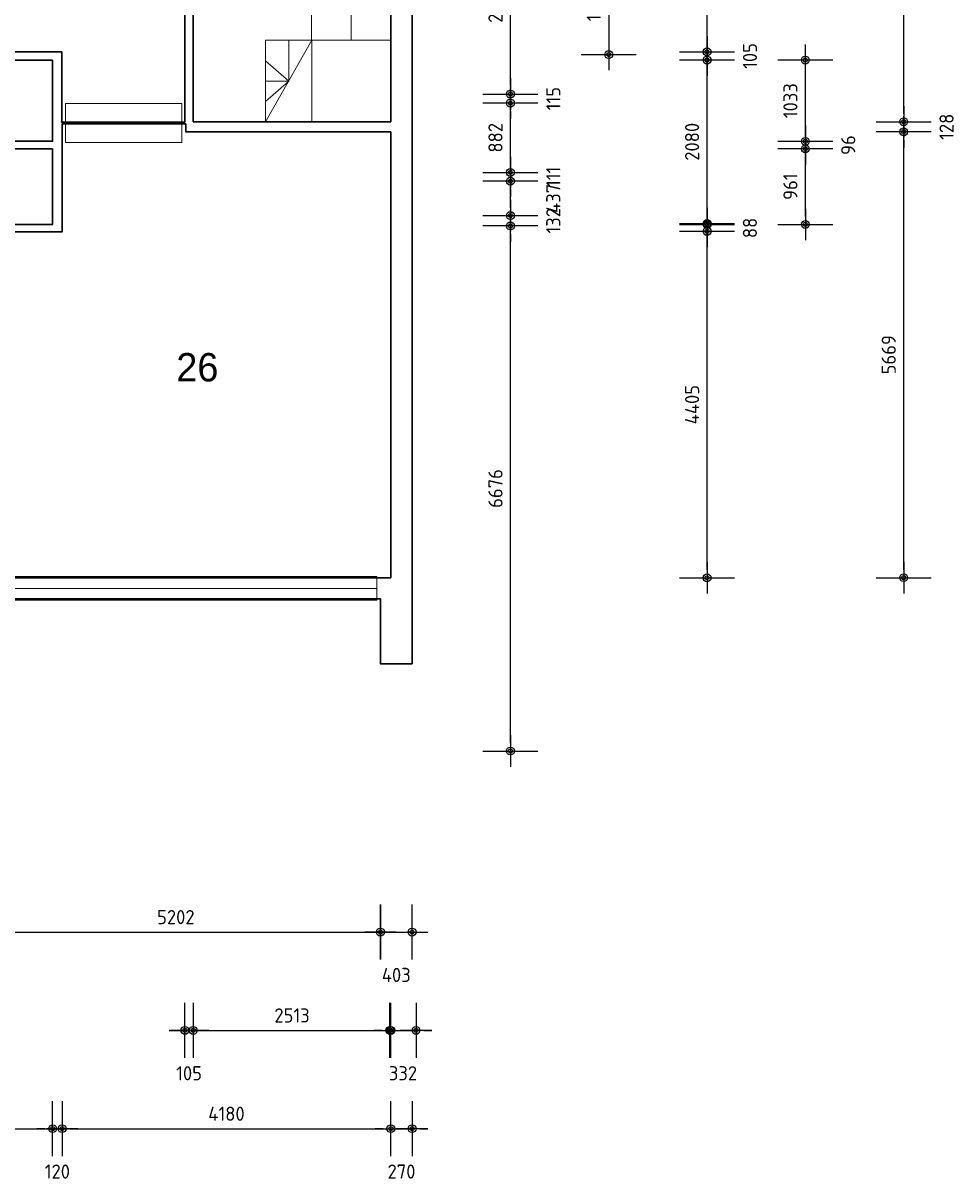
# Model space of a CAD drawing. Header units: millimetres. Extents: x 362177 to 5000048, y 157834 to 733119.
# Tile 99 of 152: x 575545 to 587403, y 622897 to 637616. Entities that reach past the tile are written whole.
import ezdxf
from ezdxf.enums import TextEntityAlignment as Align

# ---------------------------------------------------------------- set-up
doc = ezdxf.new("R2010")
doc.units = ezdxf.units.MM
doc.linetypes.add('DGN Style 3', pattern=[17.340785, 12.386275, -4.95451])
doc.layers.get('DEFPOINTS').update_dxf_attribs({"color": 255})
doc.layers.add('A--M$1A-_F123-', color=1, linetype='Continuous')
doc.layers.add('A--T$1A-_F123-_0_18MM', color=1, linetype='Continuous')
for name, color, linetype, lineweight in [('schets', 1, 'Continuous', 0), ('X-L21_C_buitenwanden', 7, 'Continuous', 30), ('X-L24_C_trappen hellingen', 1, 'Continuous', 5), ('X-L28_C_eiland bouwlaag', 7, 'Continuous', 30), ('X-L31_C_buitenwandopening', 1, 'Continuous', 5), ('X-L32_C_binnenwandopeningen', 3, 'Continuous', 5), ('X-T22_C_ruimtelabel', 7, 'Continuous', 5)]:
    doc.layers.add(name, color=color, linetype=linetype, lineweight=lineweight)
doc.styles.add('ALFA-0_18', font='iso3098.shx', dxfattribs={"height": 180})
doc.dimstyles.new('ALFA-0_18', dxfattribs={"dimscale": 100, "dimtxt": 0.18, "dimasz": 1, "dimexe": 1.25, "dimexo": 0.625, "dimgap": 1, "dimtad": 1, "dimdec": 0, "dimzin": 0, "dimdsep": 46, "dimtxsty": 'ALFA-0_18', "dimblk": 'diminfradot', "dimblk1": 'diminfradot', "dimblk2": 'diminfradot', "dimsah": 1, "dimcen": 2.5, "dimse1": 1, "dimse2": 1, "dimclrd": 141, "dimclrt": 1, "dimadec": 0, "dimazin": 0, "dimtfac": 1, "dimtmove": 2, "dimatfit": 3, "dimldrblk": 'diminfrapyl', "dimfxl": 1, "dimtolj": 1, "dimtzin": 0, "dimarcsym": 0})

# ---------------------------------------------------------------- blocks, each defined once
blk = doc.blocks.new('204_20')
blk.add_lwpolyline([(0, 0.293), (10, 0.293), (10, -0.293), (0, -0.293)], close=True)
at = {"layer": 'schets', "color": 1, "linetype": 'Continuous', "lineweight": 0}
for p, q in [((0, -0.293), (0, 0.293)), ((10, -0.293), (10, 0.293)), ((0, 0), (10, 0))]:
    blk.add_line(p, q, dxfattribs=at)
blk = doc.blocks.new('200_1')
blk.add_lwpolyline([(0, 1.687), (9.999, 1.687), (9.999, -1.687), (0, -1.687)], close=True)
at = {"layer": 'X-L32_C_binnenwandopeningen', "linetype": 'Continuous', "lineweight": 0}
for p, q in [((0, -1.687), (0, 1.687)), ((9.999, -1.687), (9.999, 1.687))]:
    blk.add_line(p, q, dxfattribs=at)
at = {"layer": 'X-L32_C_binnenwandopeningen', "linetype": 'DGN Style 3', "lineweight": 0}
blk.add_line((0, 0), (9.999, 0), dxfattribs=at)
blk = doc.blocks.new('diminfradot')
at = {"color": 0}
for p, q in [((0, -3.5), (0, 3.5)), ((-2, 0), (2, 0))]:
    blk.add_line(p, q, dxfattribs=at)
for radius in [0.5, 0.25]:
    blk.add_circle((0, 0), radius, dxfattribs=at)
blk = doc.blocks.new('*D568')
at = {"layer": 'A--M$1A-_F123-', "color": 141, "lineweight": -2, "transparency": 16777216}
blk.add_line((574985, 626060), (579987, 626060), dxfattribs=at)
at = {"layer": 'DEFPOINTS', "color": 0, "transparency": 16777216}
for p in [(574885, 630566), (580087, 630297), (580087, 626060)]:
    blk.add_point(p, dxfattribs=at)
at = {"layer": 'A--M$1A-_F123-', "color": 141, "lineweight": -2, "transparency": 16777216, "xscale": 100, "yscale": 100, "zscale": 100, "rotation": 180}
blk.add_blockref('diminfradot', (574885, 626060), dxfattribs=at)
at = {"layer": 'A--M$1A-_F123-', "color": 141, "lineweight": -2, "transparency": 16777216, "xscale": 100, "yscale": 100, "zscale": 100}
blk.add_blockref('diminfradot', (580087, 626060), dxfattribs=at)
at = {"layer": 'A--M$1A-_F123-', "color": 1, "transparency": 16777216, "insert": (577486, 626250), "char_height": 180, "attachment_point": 5, "style": 'ALFA-0_18'}
blk.add_mtext('\\A1;5202', dxfattribs=at)
blk = doc.blocks.new('diminfrapyl')
at = {"color": 0}
blk.add_solid([(0, 0), (-4, 0.7), (-4, -0.7)], dxfattribs=at)
blk = doc.blocks.new('*D569')
at = {"layer": 'A--M$1A-_F123-', "color": 141, "lineweight": -2, "transparency": 16777216}
blk.add_line((580187, 626060), (580390, 626060), dxfattribs=at)
at = {"layer": 'DEFPOINTS', "color": 0, "transparency": 16777216}
for p in [(580087, 630297), (580490, 629471), (580490, 626060)]:
    blk.add_point(p, dxfattribs=at)
at = {"layer": 'A--M$1A-_F123-', "color": 141, "lineweight": -2, "transparency": 16777216, "xscale": 100, "yscale": 100, "zscale": 100, "rotation": 180}
blk.add_blockref('diminfradot', (580087, 626060), dxfattribs=at)
at = {"layer": 'A--M$1A-_F123-', "color": 141, "lineweight": -2, "transparency": 16777216, "xscale": 100, "yscale": 100, "zscale": 100}
blk.add_blockref('diminfradot', (580490, 626060), dxfattribs=at)
at = {"layer": 'A--M$1A-_F123-', "color": 1, "transparency": 16777216, "insert": (580288.5, 625515), "char_height": 180, "attachment_point": 5, "style": 'ALFA-0_18'}
blk.add_mtext('\\A1;403', dxfattribs=at)
blk = doc.blocks.new('*D600')
at = {"layer": 'A--M$1A-_F123-', "color": 141, "lineweight": -2, "transparency": 16777216}
for p, q in [((577502, 624810), (577402, 624810)), ((577602, 624810), (577707, 624810)), ((577807, 624810), (577907, 624810))]:
    blk.add_line(p, q, dxfattribs=at)
at = {"layer": 'DEFPOINTS', "color": 0, "transparency": 16777216}
for p in [(577602, 639842), (577707, 639732), (577707, 624810)]:
    blk.add_point(p, dxfattribs=at)
at = {"layer": 'A--M$1A-_F123-', "color": 141, "lineweight": -2, "transparency": 16777216, "xscale": 100, "yscale": 100, "zscale": 100}
blk.add_blockref('diminfradot', (577602, 624810), dxfattribs=at)
at = {"layer": 'A--M$1A-_F123-', "color": 141, "lineweight": -2, "transparency": 16777216, "xscale": 100, "yscale": 100, "zscale": 100, "rotation": 180}
blk.add_blockref('diminfradot', (577707, 624810), dxfattribs=at)
at = {"layer": 'A--M$1A-_F123-', "color": 1, "transparency": 16777216, "insert": (577654.5, 624265), "char_height": 180, "attachment_point": 5, "style": 'ALFA-0_18'}
blk.add_mtext('\\A1;105', dxfattribs=at)
blk = doc.blocks.new('*D601')
at = {"layer": 'A--M$1A-_F123-', "color": 141, "lineweight": -2, "transparency": 16777216}
blk.add_line((577807, 624810), (580120, 624810), dxfattribs=at)
at = {"layer": 'DEFPOINTS', "color": 0, "transparency": 16777216}
for p in [(577707, 639732), (580220, 639732), (580220, 624810)]:
    blk.add_point(p, dxfattribs=at)
at = {"layer": 'A--M$1A-_F123-', "color": 141, "lineweight": -2, "transparency": 16777216, "xscale": 100, "yscale": 100, "zscale": 100, "rotation": 180}
blk.add_blockref('diminfradot', (577707, 624810), dxfattribs=at)
at = {"layer": 'A--M$1A-_F123-', "color": 141, "lineweight": -2, "transparency": 16777216, "xscale": 100, "yscale": 100, "zscale": 100}
blk.add_blockref('diminfradot', (580220, 624810), dxfattribs=at)
at = {"layer": 'A--M$1A-_F123-', "color": 1, "transparency": 16777216, "insert": (578963.5, 625000), "char_height": 180, "attachment_point": 5, "style": 'ALFA-0_18'}
blk.add_mtext('\\A1;2513', dxfattribs=at)
blk = doc.blocks.new('*D680')
at = {"layer": 'A--T$1A-_F123-_0_18MM', "color": 141, "lineweight": -2, "transparency": 16777216}
blk.add_line((574601, 623560), (575820, 623560), dxfattribs=at)
at = {"layer": 'DEFPOINTS', "color": 0, "transparency": 16777216}
for p in [(574501, 635057), (575920, 635057), (575920, 623560)]:
    blk.add_point(p, dxfattribs=at)
at = {"layer": 'A--T$1A-_F123-_0_18MM', "color": 141, "lineweight": -2, "transparency": 16777216, "xscale": 100, "yscale": 100, "zscale": 100, "rotation": 180}
blk.add_blockref('diminfradot', (574501, 623560), dxfattribs=at)
at = {"layer": 'A--T$1A-_F123-_0_18MM', "color": 141, "lineweight": -2, "transparency": 16777216, "xscale": 100, "yscale": 100, "zscale": 100}
blk.add_blockref('diminfradot', (575920, 623560), dxfattribs=at)
at = {"layer": 'A--T$1A-_F123-_0_18MM', "color": 1, "transparency": 16777216, "insert": (575210.5, 623750), "char_height": 180, "attachment_point": 5, "style": 'ALFA-0_18'}
blk.add_mtext('\\A1;1419', dxfattribs=at)
blk = doc.blocks.new('*D681')
at = {"layer": 'A--T$1A-_F123-_0_18MM', "color": 141, "lineweight": -2, "transparency": 16777216}
for p, q in [((575820, 623560), (575720, 623560)), ((575920, 623560), (576040, 623560)), ((576140, 623560), (576240, 623560))]:
    blk.add_line(p, q, dxfattribs=at)
at = {"layer": 'DEFPOINTS', "color": 0, "transparency": 16777216}
for p in [(575920, 635057), (576040, 634962), (576040, 623560)]:
    blk.add_point(p, dxfattribs=at)
at = {"layer": 'A--T$1A-_F123-_0_18MM', "color": 141, "lineweight": -2, "transparency": 16777216, "xscale": 100, "yscale": 100, "zscale": 100}
blk.add_blockref('diminfradot', (575920, 623560), dxfattribs=at)
at = {"layer": 'A--T$1A-_F123-_0_18MM', "color": 141, "lineweight": -2, "transparency": 16777216, "xscale": 100, "yscale": 100, "zscale": 100, "rotation": 180}
blk.add_blockref('diminfradot', (576040, 623560), dxfattribs=at)
at = {"layer": 'A--T$1A-_F123-_0_18MM', "color": 1, "transparency": 16777216, "insert": (575980, 623015), "char_height": 180, "attachment_point": 5, "style": 'ALFA-0_18'}
blk.add_mtext('\\A1;120', dxfattribs=at)
blk = doc.blocks.new('*D682')
at = {"layer": 'A--T$1A-_F123-_0_18MM', "color": 141, "lineweight": -2, "transparency": 16777216}
blk.add_line((576140, 623560), (580120, 623560), dxfattribs=at)
at = {"layer": 'DEFPOINTS', "color": 0, "transparency": 16777216}
for p in [(580220, 636235), (576040, 634962), (580220, 623560)]:
    blk.add_point(p, dxfattribs=at)
at = {"layer": 'A--T$1A-_F123-_0_18MM', "color": 141, "lineweight": -2, "transparency": 16777216, "xscale": 100, "yscale": 100, "zscale": 100, "rotation": 180}
blk.add_blockref('diminfradot', (576040, 623560), dxfattribs=at)
at = {"layer": 'A--T$1A-_F123-_0_18MM', "color": 141, "lineweight": -2, "transparency": 16777216, "xscale": 100, "yscale": 100, "zscale": 100}
blk.add_blockref('diminfradot', (580220, 623560), dxfattribs=at)
at = {"layer": 'A--T$1A-_F123-_0_18MM', "color": 1, "transparency": 16777216, "insert": (578130, 623750), "char_height": 180, "attachment_point": 5, "style": 'ALFA-0_18'}
blk.add_mtext('\\A1;4180', dxfattribs=at)
blk = doc.blocks.new('*D684')
at = {"layer": 'A--T$1A-_F123-_0_18MM', "color": 141, "lineweight": -2, "transparency": 16777216}
for p, q in [((580108, 624810), (580008, 624810)), ((580208, 624810), (580540, 624810)), ((580640, 624810), (580740, 624810))]:
    blk.add_line(p, q, dxfattribs=at)
at = {"layer": 'DEFPOINTS', "color": 0, "transparency": 16777216}
for p in [(580540, 636363), (580208, 624810), (580540, 624810)]:
    blk.add_point(p, dxfattribs=at)
at = {"layer": 'A--T$1A-_F123-_0_18MM', "color": 141, "lineweight": -2, "transparency": 16777216, "xscale": 100, "yscale": 100, "zscale": 100}
blk.add_blockref('diminfradot', (580208, 624810), dxfattribs=at)
at = {"layer": 'A--T$1A-_F123-_0_18MM', "color": 141, "lineweight": -2, "transparency": 16777216, "xscale": 100, "yscale": 100, "zscale": 100, "rotation": 180}
blk.add_blockref('diminfradot', (580540, 624810), dxfattribs=at)
at = {"layer": 'A--T$1A-_F123-_0_18MM', "color": 1, "transparency": 16777216, "insert": (580374, 624265), "char_height": 180, "attachment_point": 5, "style": 'ALFA-0_18'}
blk.add_mtext('\\A1;332', dxfattribs=at)
blk = doc.blocks.new('*D685')
at = {"layer": 'A--T$1A-_F123-_0_18MM', "color": 141, "lineweight": -2, "transparency": 16777216}
for p, q in [((580120, 623560), (580020, 623560)), ((580220, 623560), (580490, 623560)), ((580590, 623560), (580690, 623560))]:
    blk.add_line(p, q, dxfattribs=at)
at = {"layer": 'DEFPOINTS', "color": 0, "transparency": 16777216}
for p in [(580220, 630566), (580490, 629471), (580490, 623560)]:
    blk.add_point(p, dxfattribs=at)
at = {"layer": 'A--T$1A-_F123-_0_18MM', "color": 141, "lineweight": -2, "transparency": 16777216, "xscale": 100, "yscale": 100, "zscale": 100}
blk.add_blockref('diminfradot', (580220, 623560), dxfattribs=at)
at = {"layer": 'A--T$1A-_F123-_0_18MM', "color": 141, "lineweight": -2, "transparency": 16777216, "xscale": 100, "yscale": 100, "zscale": 100, "rotation": 180}
blk.add_blockref('diminfradot', (580490, 623560), dxfattribs=at)
at = {"layer": 'A--T$1A-_F123-_0_18MM', "color": 1, "transparency": 16777216, "insert": (580355, 623015), "char_height": 180, "attachment_point": 5, "style": 'ALFA-0_18'}
blk.add_mtext('\\A1;270', dxfattribs=at)
blk = doc.blocks.new('*D739')
at = {"layer": 'A--T$1A-_F123-_0_18MM', "color": 141, "lineweight": -2, "transparency": 16777216}
blk.add_line((581740, 628462), (581740, 634938), dxfattribs=at)
at = {"layer": 'DEFPOINTS', "color": 0, "transparency": 16777216}
for p in [(532326, 635038), (581740, 635038), (532326, 628362)]:
    blk.add_point(p, dxfattribs=at)
at = {"layer": 'A--T$1A-_F123-_0_18MM', "color": 141, "lineweight": -2, "transparency": 16777216, "xscale": 100, "yscale": 100, "zscale": 100}
for p, rotation in [((581740, 635038), 90), ((581740, 628362), 270)]:
    blk.add_blockref('diminfradot', p, dxfattribs=dict(at, rotation=rotation))
at = {"layer": 'A--T$1A-_F123-_0_18MM', "color": 1, "transparency": 16777216, "insert": (581550, 631700), "char_height": 180, "attachment_point": 5, "rotation": 90, "style": 'ALFA-0_18'}
blk.add_mtext('\\A1;6676', dxfattribs=at)
blk = doc.blocks.new('*D740')
at = {"layer": 'A--T$1A-_F123-_0_18MM', "color": 141, "lineweight": -2, "transparency": 16777216}
for p, q in [((581740, 635270), (581740, 635370)), ((581740, 635038), (581740, 635170)), ((581740, 634938), (581740, 634838))]:
    blk.add_line(p, q, dxfattribs=at)
at = {"layer": 'DEFPOINTS', "color": 0, "transparency": 16777216}
for p in [(532329, 635170), (581740, 635170), (532326, 635038)]:
    blk.add_point(p, dxfattribs=at)
at = {"layer": 'A--T$1A-_F123-_0_18MM', "color": 141, "lineweight": -2, "transparency": 16777216, "xscale": 100, "yscale": 100, "zscale": 100}
for p, rotation in [((581740, 635170), 270), ((581740, 635038), 90)]:
    blk.add_blockref('diminfradot', p, dxfattribs=dict(at, rotation=rotation))
at = {"layer": 'A--T$1A-_F123-_0_18MM', "color": 1, "transparency": 16777216, "insert": (582285, 635104), "char_height": 180, "attachment_point": 5, "rotation": 90, "style": 'ALFA-0_18'}
blk.add_mtext('\\A1;132', dxfattribs=at)
blk = doc.blocks.new('*D741')
at = {"layer": 'A--T$1A-_F123-_0_18MM', "color": 141, "lineweight": -2, "transparency": 16777216}
blk.add_line((581740, 635270), (581740, 635507), dxfattribs=at)
at = {"layer": 'DEFPOINTS', "color": 0, "transparency": 16777216}
for p in [(532032, 635607), (581740, 635607), (532329, 635170)]:
    blk.add_point(p, dxfattribs=at)
at = {"layer": 'A--T$1A-_F123-_0_18MM', "color": 141, "lineweight": -2, "transparency": 16777216, "xscale": 100, "yscale": 100, "zscale": 100}
for p, rotation in [((581740, 635607), 90), ((581740, 635170), 270)]:
    blk.add_blockref('diminfradot', p, dxfattribs=dict(at, rotation=rotation))
at = {"layer": 'A--T$1A-_F123-_0_18MM', "color": 1, "transparency": 16777216, "insert": (582285, 635388.5), "char_height": 180, "attachment_point": 5, "rotation": 90, "style": 'ALFA-0_18'}
blk.add_mtext('\\A1;437', dxfattribs=at)
blk = doc.blocks.new('*D742')
at = {"layer": 'A--T$1A-_F123-_0_18MM', "color": 141, "lineweight": -2, "transparency": 16777216}
for p, q in [((581740, 635818), (581740, 635918)), ((581740, 635607), (581740, 635718)), ((581740, 635507), (581740, 635407))]:
    blk.add_line(p, q, dxfattribs=at)
at = {"layer": 'DEFPOINTS', "color": 0, "transparency": 16777216}
for p in [(531908, 635718), (532032, 635607), (581740, 635718)]:
    blk.add_point(p, dxfattribs=at)
at = {"layer": 'A--T$1A-_F123-_0_18MM', "color": 141, "lineweight": -2, "transparency": 16777216, "xscale": 100, "yscale": 100, "zscale": 100}
for p, rotation in [((581740, 635718), 270), ((581740, 635607), 90)]:
    blk.add_blockref('diminfradot', p, dxfattribs=dict(at, rotation=rotation))
at = {"layer": 'A--T$1A-_F123-_0_18MM', "color": 1, "transparency": 16777216, "insert": (582285, 635662.5), "char_height": 180, "attachment_point": 5, "rotation": 90, "style": 'ALFA-0_18'}
blk.add_mtext('\\A1;111', dxfattribs=at)
blk = doc.blocks.new('*D743')
at = {"layer": 'A--T$1A-_F123-_0_18MM', "color": 141, "lineweight": -2, "transparency": 16777216}
blk.add_line((581740, 635818), (581740, 636500), dxfattribs=at)
at = {"layer": 'DEFPOINTS', "color": 0, "transparency": 16777216}
for p in [(531908, 636600), (581740, 636600), (531908, 635718)]:
    blk.add_point(p, dxfattribs=at)
at = {"layer": 'A--T$1A-_F123-_0_18MM', "color": 141, "lineweight": -2, "transparency": 16777216, "xscale": 100, "yscale": 100, "zscale": 100}
for p, rotation in [((581740, 636600), 90), ((581740, 635718), 270)]:
    blk.add_blockref('diminfradot', p, dxfattribs=dict(at, rotation=rotation))
at = {"layer": 'A--T$1A-_F123-_0_18MM', "color": 1, "transparency": 16777216, "insert": (581550, 636159), "char_height": 180, "attachment_point": 5, "rotation": 90, "style": 'ALFA-0_18'}
blk.add_mtext('\\A1;882', dxfattribs=at)
blk = doc.blocks.new('*D744')
at = {"layer": 'A--T$1A-_F123-_0_18MM', "color": 141, "lineweight": -2, "transparency": 16777216}
for p, q in [((581740, 636815), (581740, 636915)), ((581740, 636600), (581740, 636715)), ((581740, 636500), (581740, 636400))]:
    blk.add_line(p, q, dxfattribs=at)
at = {"layer": 'DEFPOINTS', "color": 0, "transparency": 16777216}
for p in [(529069, 636715), (581740, 636715), (531908, 636600)]:
    blk.add_point(p, dxfattribs=at)
at = {"layer": 'A--T$1A-_F123-_0_18MM', "color": 141, "lineweight": -2, "transparency": 16777216, "xscale": 100, "yscale": 100, "zscale": 100}
for p, rotation in [((581740, 636715), 270), ((581740, 636600), 90)]:
    blk.add_blockref('diminfradot', p, dxfattribs=dict(at, rotation=rotation))
at = {"layer": 'A--T$1A-_F123-_0_18MM', "color": 1, "transparency": 16777216, "insert": (582285, 636657.5), "char_height": 180, "attachment_point": 5, "rotation": 90, "style": 'ALFA-0_18'}
blk.add_mtext('\\A1;115', dxfattribs=at)
blk = doc.blocks.new('*D745')
at = {"layer": 'A--T$1A-_F123-_0_18MM', "color": 141, "lineweight": -2, "transparency": 16777216}
blk.add_line((581740, 636815), (581740, 638905), dxfattribs=at)
at = {"layer": 'DEFPOINTS', "color": 0, "transparency": 16777216}
for p in [(532329, 639005), (581740, 639005), (529069, 636715)]:
    blk.add_point(p, dxfattribs=at)
at = {"layer": 'A--T$1A-_F123-_0_18MM', "color": 141, "lineweight": -2, "transparency": 16777216, "xscale": 100, "yscale": 100, "zscale": 100}
for p, rotation in [((581740, 639005), 90), ((581740, 636715), 270)]:
    blk.add_blockref('diminfradot', p, dxfattribs=dict(at, rotation=rotation))
at = {"layer": 'A--T$1A-_F123-_0_18MM', "color": 1, "transparency": 16777216, "insert": (581550, 637860), "char_height": 180, "attachment_point": 5, "rotation": 90, "style": 'ALFA-0_18'}
blk.add_mtext('\\A1;2290', dxfattribs=at)
blk = doc.blocks.new('*D758')
at = {"layer": 'A--T$1A-_F123-_0_18MM', "color": 141, "lineweight": -2, "transparency": 16777216}
blk.add_line((582990, 638409), (582990, 637317), dxfattribs=at)
at = {"layer": 'DEFPOINTS', "color": 0, "transparency": 16777216}
for p in [(535775, 638509), (535770, 637217), (582990, 637217)]:
    blk.add_point(p, dxfattribs=at)
at = {"layer": 'A--T$1A-_F123-_0_18MM', "color": 141, "lineweight": -2, "transparency": 16777216, "xscale": 100, "yscale": 100, "zscale": 100}
for p, rotation in [((582990, 638509), 90), ((582990, 637217), 270)]:
    blk.add_blockref('diminfradot', p, dxfattribs=dict(at, rotation=rotation))
at = {"layer": 'A--T$1A-_F123-_0_18MM', "color": 1, "transparency": 16777216, "insert": (582800, 637863), "char_height": 180, "attachment_point": 5, "rotation": 90, "style": 'ALFA-0_18'}
blk.add_mtext('\\A1;1292', dxfattribs=at)
blk = doc.blocks.new('*D759')
at = {"layer": 'A--T$1A-_F123-_0_18MM', "color": 141, "lineweight": -2, "transparency": 16777216}
blk.add_line((584240, 630664), (584240, 634869), dxfattribs=at)
at = {"layer": 'DEFPOINTS', "color": 0, "transparency": 16777216}
for p in [(574746, 634969), (584240, 634969), (574746, 630564)]:
    blk.add_point(p, dxfattribs=at)
at = {"layer": 'A--T$1A-_F123-_0_18MM', "color": 141, "lineweight": -2, "transparency": 16777216, "xscale": 100, "yscale": 100, "zscale": 100}
for p, rotation in [((584240, 634969), 90), ((584240, 630564), 270)]:
    blk.add_blockref('diminfradot', p, dxfattribs=dict(at, rotation=rotation))
at = {"layer": 'A--T$1A-_F123-_0_18MM', "color": 1, "transparency": 16777216, "insert": (584050, 632766.5), "char_height": 180, "attachment_point": 5, "rotation": 90, "style": 'ALFA-0_18'}
blk.add_mtext('\\A1;4405', dxfattribs=at)
blk = doc.blocks.new('*D760')
at = {"layer": 'A--T$1A-_F123-_0_18MM', "color": 141, "lineweight": -2, "transparency": 16777216}
for p, q in [((584240, 635157), (584240, 635257)), ((584240, 634969), (584240, 635057)), ((584240, 634869), (584240, 634769))]:
    blk.add_line(p, q, dxfattribs=at)
at = {"layer": 'DEFPOINTS', "color": 0, "transparency": 16777216}
for p in [(575920, 635057), (584240, 635057), (574746, 634969)]:
    blk.add_point(p, dxfattribs=at)
at = {"layer": 'A--T$1A-_F123-_0_18MM', "color": 141, "lineweight": -2, "transparency": 16777216, "xscale": 100, "yscale": 100, "zscale": 100}
for p, rotation in [((584240, 635057), 270), ((584240, 634969), 90)]:
    blk.add_blockref('diminfradot', p, dxfattribs=dict(at, rotation=rotation))
at = {"layer": 'A--T$1A-_F123-_0_18MM', "color": 1, "transparency": 16777216, "insert": (584785, 635013), "char_height": 180, "attachment_point": 5, "rotation": 90, "style": 'ALFA-0_18'}
blk.add_mtext('\\A1;88', dxfattribs=at)
blk = doc.blocks.new('*D761')
at = {"layer": 'A--T$1A-_F123-_0_18MM', "color": 141, "lineweight": -2, "transparency": 16777216}
blk.add_line((585490, 635157), (585490, 635918), dxfattribs=at)
at = {"layer": 'DEFPOINTS', "color": 0, "transparency": 16777216}
for p in [(575920, 636018), (585490, 636018), (575920, 635057)]:
    blk.add_point(p, dxfattribs=at)
at = {"layer": 'A--T$1A-_F123-_0_18MM', "color": 141, "lineweight": -2, "transparency": 16777216, "xscale": 100, "yscale": 100, "zscale": 100}
for p, rotation in [((585490, 636018), 90), ((585490, 635057), 270)]:
    blk.add_blockref('diminfradot', p, dxfattribs=dict(at, rotation=rotation))
at = {"layer": 'A--T$1A-_F123-_0_18MM', "color": 1, "transparency": 16777216, "insert": (585300, 635537.5), "char_height": 180, "attachment_point": 5, "rotation": 90, "style": 'ALFA-0_18'}
blk.add_mtext('\\A1;961', dxfattribs=at)
blk = doc.blocks.new('*D762')
at = {"layer": 'A--T$1A-_F123-_0_18MM', "color": 141, "lineweight": -2, "transparency": 16777216}
for p, q in [((585490, 636214), (585490, 636314)), ((585490, 636018), (585490, 636114)), ((585490, 635918), (585490, 635818))]:
    blk.add_line(p, q, dxfattribs=at)
at = {"layer": 'DEFPOINTS', "color": 0, "transparency": 16777216}
for p in [(575920, 636114), (585490, 636114), (575920, 636018)]:
    blk.add_point(p, dxfattribs=at)
at = {"layer": 'A--T$1A-_F123-_0_18MM', "color": 141, "lineweight": -2, "transparency": 16777216, "xscale": 100, "yscale": 100, "zscale": 100}
for p, rotation in [((585490, 636114), 270), ((585490, 636018), 90)]:
    blk.add_blockref('diminfradot', p, dxfattribs=dict(at, rotation=rotation))
at = {"layer": 'A--T$1A-_F123-_0_18MM', "color": 1, "transparency": 16777216, "insert": (586035, 636066), "char_height": 180, "attachment_point": 5, "rotation": 90, "style": 'ALFA-0_18'}
blk.add_mtext('\\A1;96', dxfattribs=at)
blk = doc.blocks.new('*D763')
at = {"layer": 'A--T$1A-_F123-_0_18MM', "color": 141, "lineweight": -2, "transparency": 16777216}
blk.add_line((585490, 636214), (585490, 637047), dxfattribs=at)
at = {"layer": 'DEFPOINTS', "color": 0, "transparency": 16777216}
for p in [(575920, 637147), (585490, 637147), (575920, 636114)]:
    blk.add_point(p, dxfattribs=at)
at = {"layer": 'A--T$1A-_F123-_0_18MM', "color": 141, "lineweight": -2, "transparency": 16777216, "xscale": 100, "yscale": 100, "zscale": 100}
for p, rotation in [((585490, 637147), 90), ((585490, 636114), 270)]:
    blk.add_blockref('diminfradot', p, dxfattribs=dict(at, rotation=rotation))
at = {"layer": 'A--T$1A-_F123-_0_18MM', "color": 1, "transparency": 16777216, "insert": (585300, 636630.5), "char_height": 180, "attachment_point": 5, "rotation": 90, "style": 'ALFA-0_18'}
blk.add_mtext('\\A1;1033', dxfattribs=at)
blk = doc.blocks.new('*D764')
at = {"layer": 'A--T$1A-_F123-_0_18MM', "color": 141, "lineweight": -2, "transparency": 16777216}
for p, q in [((584240, 637352), (584240, 637452)), ((584240, 637147), (584240, 637252)), ((584240, 637047), (584240, 636947))]:
    blk.add_line(p, q, dxfattribs=at)
at = {"layer": 'DEFPOINTS', "color": 0, "transparency": 16777216}
for p in [(576035, 637252), (584240, 637252), (575920, 637147)]:
    blk.add_point(p, dxfattribs=at)
at = {"layer": 'A--T$1A-_F123-_0_18MM', "color": 141, "lineweight": -2, "transparency": 16777216, "xscale": 100, "yscale": 100, "zscale": 100}
for p, rotation in [((584240, 637252), 270), ((584240, 637147), 90)]:
    blk.add_blockref('diminfradot', p, dxfattribs=dict(at, rotation=rotation))
at = {"layer": 'A--T$1A-_F123-_0_18MM', "color": 1, "transparency": 16777216, "insert": (584785, 637199.5), "char_height": 180, "attachment_point": 5, "rotation": 90, "style": 'ALFA-0_18'}
blk.add_mtext('\\A1;105', dxfattribs=at)
blk = doc.blocks.new('*D765')
at = {"layer": 'A--T$1A-_F123-_0_18MM', "color": 141, "lineweight": -2, "transparency": 16777216}
blk.add_line((584240, 637352), (584240, 638654), dxfattribs=at)
at = {"layer": 'DEFPOINTS', "color": 0, "transparency": 16777216}
for p in [(576035, 638754), (584240, 638754), (576035, 637252)]:
    blk.add_point(p, dxfattribs=at)
at = {"layer": 'A--T$1A-_F123-_0_18MM', "color": 141, "lineweight": -2, "transparency": 16777216, "xscale": 100, "yscale": 100, "zscale": 100}
for p, rotation in [((584240, 638754), 90), ((584240, 637252), 270)]:
    blk.add_blockref('diminfradot', p, dxfattribs=dict(at, rotation=rotation))
at = {"layer": 'A--T$1A-_F123-_0_18MM', "color": 1, "transparency": 16777216, "insert": (584050, 638003), "char_height": 180, "attachment_point": 5, "rotation": 90, "style": 'ALFA-0_18'}
blk.add_mtext('\\A1;1502', dxfattribs=at)
blk = doc.blocks.new('*D772')
at = {"layer": 'A--T$1A-_F123-_0_18MM', "color": 141, "lineweight": -2, "transparency": 16777216}
blk.add_line((584240, 635168), (584240, 637048), dxfattribs=at)
at = {"layer": 'DEFPOINTS', "color": 0, "transparency": 16777216}
for p in [(574382, 637148), (584240, 637148), (574382, 635068)]:
    blk.add_point(p, dxfattribs=at)
at = {"layer": 'A--T$1A-_F123-_0_18MM', "color": 141, "lineweight": -2, "transparency": 16777216, "xscale": 100, "yscale": 100, "zscale": 100}
for p, rotation in [((584240, 637148), 90), ((584240, 635068), 270)]:
    blk.add_blockref('diminfradot', p, dxfattribs=dict(at, rotation=rotation))
at = {"layer": 'A--T$1A-_F123-_0_18MM', "color": 1, "transparency": 16777216, "insert": (584050, 636108), "char_height": 180, "attachment_point": 5, "rotation": 90, "style": 'ALFA-0_18'}
blk.add_mtext('\\A1;2080', dxfattribs=at)
blk = doc.blocks.new('*D774')
at = {"layer": 'A--T$1A-_F123-_0_18MM', "color": 141, "lineweight": -2, "transparency": 16777216}
blk.add_line((586740, 630666), (586740, 636135), dxfattribs=at)
at = {"layer": 'DEFPOINTS', "color": 0, "transparency": 16777216}
for p in [(580220, 636235), (586740, 636235), (580220, 630566)]:
    blk.add_point(p, dxfattribs=at)
at = {"layer": 'A--T$1A-_F123-_0_18MM', "color": 141, "lineweight": -2, "transparency": 16777216, "xscale": 100, "yscale": 100, "zscale": 100}
for p, rotation in [((586740, 636235), 90), ((586740, 630566), 270)]:
    blk.add_blockref('diminfradot', p, dxfattribs=dict(at, rotation=rotation))
at = {"layer": 'A--T$1A-_F123-_0_18MM', "color": 1, "transparency": 16777216, "insert": (586550, 633400.5), "char_height": 180, "attachment_point": 5, "rotation": 90, "style": 'ALFA-0_18'}
blk.add_mtext('\\A1;5669', dxfattribs=at)
blk = doc.blocks.new('*D775')
at = {"layer": 'A--T$1A-_F123-_0_18MM', "color": 141, "lineweight": -2, "transparency": 16777216}
for p, q in [((586740, 636463), (586740, 636563)), ((586740, 636235), (586740, 636363)), ((586740, 636135), (586740, 636035))]:
    blk.add_line(p, q, dxfattribs=at)
at = {"layer": 'DEFPOINTS', "color": 0, "transparency": 16777216}
for p in [(580220, 636363), (586740, 636363), (580220, 636235)]:
    blk.add_point(p, dxfattribs=at)
at = {"layer": 'A--T$1A-_F123-_0_18MM', "color": 141, "lineweight": -2, "transparency": 16777216, "xscale": 100, "yscale": 100, "zscale": 100}
for p, rotation in [((586740, 636363), 270), ((586740, 636235), 90)]:
    blk.add_blockref('diminfradot', p, dxfattribs=dict(at, rotation=rotation))
at = {"layer": 'A--T$1A-_F123-_0_18MM', "color": 1, "transparency": 16777216, "insert": (587285, 636299), "char_height": 180, "attachment_point": 5, "rotation": 90, "style": 'ALFA-0_18'}
blk.add_mtext('\\A1;128', dxfattribs=at)
blk = doc.blocks.new('*D776')
at = {"layer": 'A--T$1A-_F123-_0_18MM', "color": 141, "lineweight": -2, "transparency": 16777216}
blk.add_line((586740, 636463), (586740, 639632), dxfattribs=at)
at = {"layer": 'DEFPOINTS', "color": 0, "transparency": 16777216}
for p in [(580220, 639732), (586740, 639732), (580220, 636363)]:
    blk.add_point(p, dxfattribs=at)
at = {"layer": 'A--T$1A-_F123-_0_18MM', "color": 141, "lineweight": -2, "transparency": 16777216, "xscale": 100, "yscale": 100, "zscale": 100}
for p, rotation in [((586740, 639732), 90), ((586740, 636363), 270)]:
    blk.add_blockref('diminfradot', p, dxfattribs=dict(at, rotation=rotation))
at = {"layer": 'A--T$1A-_F123-_0_18MM', "color": 1, "transparency": 16777216, "insert": (586550, 638047.5), "char_height": 180, "attachment_point": 5, "rotation": 90, "style": 'ALFA-0_18'}
blk.add_mtext('\\A1;3369', dxfattribs=at)

msp = doc.modelspace()

# ---------------------------------------------------------------- linework, layer by layer
at = {"layer": 'X-L21_C_buitenwanden'}
msp.add_lwpolyline([(556807, 627272), (557253, 627272), (557253, 630916), (563747, 630916), (563747, 629471), (564186, 629471), (564186, 630297), (580087, 630297), (580087, 629471), (580490, 629471), (580490, 646558), (580490, 646558), (580490, 646558), (580087, 646558), (580087, 645716), (564186, 645716), (564186, 646558), (563747, 646558), (563747, 645063), (557253, 645063), (557253, 648702), (556807, 648702)], dxfattribs=at)
at = {"layer": 'X-L24_C_trappen hellingen'}
for p, q in [((579714, 637399), (579714, 638091)), ((579215, 637399), (578627, 636360)), ((578921, 637399), (578921, 636879)), ((578627, 637139), (578921, 636879)), ((578627, 636879), (578921, 636879)), ((578627, 636620), (578921, 636879))]:
    msp.add_line(p, q, dxfattribs=at)
at = {"layer": 'X-L24_C_trappen hellingen', "flags": 128}
for points in [[(579210, 637399), (580218, 637399), (580218, 638783), (579210, 638783)], [(578627, 637399), (579215, 637399), (579215, 636360), (578627, 636360)]]:
    msp.add_lwpolyline(points, close=True, dxfattribs=at)
at = {"layer": 'X-L28_C_eiland bouwlaag'}
for points in [[(574857, 645446), (580208, 645446), (580208, 639842), (577602, 639842), (577600, 636364), (577599, 636373), (577599, 636359), (576034, 636359), (576034, 636364), (576034, 636364), (576035, 636364), (576035, 637252), (572583, 637252), (572583, 638754), (576035, 638754), (576035, 641070), (574857, 641070)], [(580220, 636363), (580220, 639732), (577707, 639732), (577707, 636363)], [(575920, 637147), (574501, 637147), (574501, 636114), (575920, 636114)], [(580220, 636235), (577612, 636235), (577612, 636335), (576040, 636335), (576040, 634962), (574885, 634962), (574885, 630566), (580220, 630566)], [(575920, 636018), (574501, 636018), (574501, 635057), (575920, 635057)]]:
    msp.add_lwpolyline(points, close=True, dxfattribs=at)

# ---------------------------------------------------------------- block references
at = {"layer": 'X-L31_C_buitenwandopening', "linetype": 'Continuous', "lineweight": 0, "extrusion": (0, 0, -1), "xscale": 512.5849833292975, "yscale": 512.5849833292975, "zscale": 512.5849833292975}
msp.add_blockref('204_20', (-580041, 630429), dxfattribs=at)
at = {"layer": 'X-L32_C_binnenwandopeningen', "linetype": 'DGN Style 3', "lineweight": 0, "xscale": 148.2165142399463, "yscale": 148.2165142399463, "zscale": 148.2165142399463}
msp.add_blockref('200_1', (576082, 636347), dxfattribs=at)

# ---------------------------------------------------------------- texts
at = {"layer": 'X-T22_C_ruimtelabel'}
msp.add_text('26', height=360, dxfattribs=at).set_placement((577492, 633242), align=Align.MIDDLE_LEFT)

# ---------------------------------------------------------------- dimensions: what is measured, and where the dimension line sits
at = {"layer": 'A--M$1A-_F123-'}
for base, p1, p2, picture, middle in [((577707, 624810), (577602, 639842), (577707, 639732), '*D600', (577654.5, 624265)), ((580220, 624810), (577707, 639732), (580220, 639732), '*D601', (578963.5, 625000))]:
    dim = msp.add_linear_dim(base=base, p1=p1, p2=p2, dimstyle='ALFA-0_18', dxfattribs=at)
    dim.commit()
    dim.dimension.update_dxf_attribs({"geometry": picture, "text_midpoint": middle})
for base, p1, p2, picture, middle in [((580087, 626060), (574885, 630566), (580087, 630297), '*D568', (577486, 626250)), ((580490, 626060), (580087, 630297), (580490, 629471), '*D569', (580288.5, 625515))]:
    dim = msp.add_linear_dim(base=base, p1=p1, p2=p2, dimstyle='ALFA-0_18', override={"dimclrd": 141}, dxfattribs=at)
    dim.commit()
    dim.dimension.update_dxf_attribs({"geometry": picture, "text_midpoint": middle})
at = {"layer": 'A--T$1A-_F123-_0_18MM'}
for base, p1, p2, picture, middle in [((586740, 639732), (580220, 636363), (580220, 639732), '*D776', (586550, 638047.5)), ((581740, 639005), (529069, 636715), (532329, 639005), '*D745', (581550, 637860)), ((584240, 638754), (576035, 637252), (576035, 638754), '*D765', (584050, 638003)), ((582990, 637217), (535775, 638509), (535770, 637217), '*D758', (582800, 637863)), ((584240, 637252), (575920, 637147), (576035, 637252), '*D764', (584785, 637199.5)), ((584240, 637148), (574382, 635068), (574382, 637148), '*D772', (584050, 636108)), ((585490, 637147), (575920, 636114), (575920, 637147), '*D763', (585300, 636630.5)), ((581740, 636715), (531908, 636600), (529069, 636715), '*D744', (582285, 636657.5)), ((581740, 636600), (531908, 635718), (531908, 636600), '*D743', (581550, 636159)), ((586740, 636363), (580220, 636235), (580220, 636363), '*D775', (587285, 636299)), ((586740, 636235), (580220, 630566), (580220, 636235), '*D774', (586550, 633400.5)), ((585490, 636114), (575920, 636018), (575920, 636114), '*D762', (586035, 636066)), ((585490, 636018), (575920, 635057), (575920, 636018), '*D761', (585300, 635537.5)), ((581740, 635718), (532032, 635607), (531908, 635718), '*D742', (582285, 635662.5)), ((581740, 635607), (532329, 635170), (532032, 635607), '*D741', (582285, 635388.5)), ((581740, 635170), (532326, 635038), (532329, 635170), '*D740', (582285, 635104)), ((581740, 635038), (532326, 628362), (532326, 635038), '*D739', (581550, 631700)), ((584240, 635057), (574746, 634969), (575920, 635057), '*D760', (584785, 635013)), ((584240, 634969), (574746, 630564), (574746, 634969), '*D759', (584050, 632766.5))]:
    dim = msp.add_linear_dim(base=base, p1=p1, p2=p2, angle=90, dimstyle='ALFA-0_18', dxfattribs=at)
    dim.commit()
    dim.dimension.update_dxf_attribs({"geometry": picture, "text_midpoint": middle})
for base, p1, p2, picture, middle in [((580540, 624810), (580208, 624810), (580540, 636363), '*D684', (580374, 624265)), ((580220, 623560), (576040, 634962), (580220, 636235), '*D682', (578130, 623750)), ((575920, 623560), (574501, 635057), (575920, 635057), '*D680', (575210.5, 623750)), ((576040, 623560), (575920, 635057), (576040, 634962), '*D681', (575980, 623015)), ((580490, 623560), (580220, 630566), (580490, 629471), '*D685', (580355, 623015))]:
    dim = msp.add_linear_dim(base=base, p1=p1, p2=p2, dimstyle='ALFA-0_18', dxfattribs=at)
    dim.commit()
    dim.dimension.update_dxf_attribs({"geometry": picture, "text_midpoint": middle})

doc.saveas('drawing.dxf')
